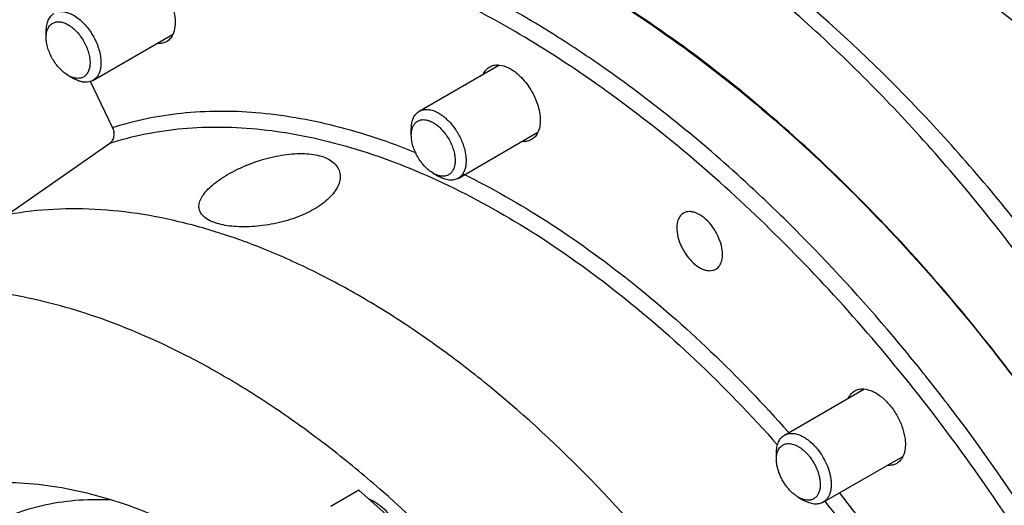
# Model space of a CAD drawing. Header units: inches. Extents: x 0 to 34, y 0 to 22.
# Tile 135 of 175: x 27.1 to 28.3, y 14.5 to 15.1. Entities that reach past the tile are written whole.
import ezdxf

# ---------------------------------------------------------------- set-up
doc = ezdxf.new("R2010")
doc.units = ezdxf.units.IN
doc.header["$LTSCALE"] = 1.87
doc.header["$MEASUREMENT"] = 0
doc.layers.get('0').update_dxf_attribs({"linetype": 'CONTINUOUS'})
doc.layers.add('3_ALL_AXES', color=7, linetype='CONTINUOUS')
doc.layers.add('7_ALL_FEATURES', color=7, linetype='CONTINUOUS')

msp = doc.modelspace()

# ---------------------------------------------------------------- linework, layer by layer
at = {"color": 7, "linetype": 'Continuous'}
for points, knots in [([(28.252235, 15.343355), (28.289376, 15.320331), (28.36365, 15.269126), (28.471244, 15.181176), (28.577289, 15.080706), (28.644854, 15.007431), (28.678121, 14.969008)], [0, 0, 0, 0, 0.23040217, 0.47491929, 0.73203249, 1, 1, 1, 1]), ([(28.181111, 15.293144), (28.219259, 15.270623), (28.295609, 15.220655), (28.406518, 15.134778), (28.515811, 15.036675), (28.585493, 14.964929), (28.61975, 14.927283)], [0, 0, 0, 0, 0.23187931, 0.47694304, 0.73357284, 1, 1, 1, 1]), ([(28.089285, 15.249277), (28.130755, 15.226932), (28.213889, 15.176837), (28.334817, 15.089482), (28.453921, 14.988584), (28.529692, 14.914086), (28.566837, 14.874852)], [0, 0, 0, 0, 0.23198238, 0.47725555, 0.73392771, 1, 1, 1, 1]), ([(28.429363, 14.533257), (28.372968, 14.617582), (28.281109, 14.73756), (28.144808, 14.881235), (28.039638, 14.976784), (27.931737, 15.060086), (27.822426, 15.130113), (27.713067, 15.185972), (27.638681, 15.21416), (27.601933, 15.225443)], [0, 0, 0, 0, 0.2771836, 0.41120619, 0.54077656, 0.66502221, 0.78324419, 0.89496731, 1, 1, 1, 1]), ([(28.501855, 14.626192), (28.461686, 14.688311), (28.397957, 14.778156), (28.306014, 14.890416), (28.213453, 14.992905), (28.116275, 15.085265), (28.015179, 15.165304), (27.964313, 15.200666), (27.938944, 15.217137)], [0, 0, 0, 0, 0.27003935, 0.4014018, 0.52953438, 0.77403325, 0.88958625, 1, 1, 1, 1]), ([(28.503577, 14.574614), (28.463237, 14.641019), (28.398791, 14.737166), (28.30506, 14.857432), (28.21029, 14.967268), (28.110277, 15.066239), (28.005838, 15.151912), (27.953271, 15.189744), (27.927057, 15.207346)], [0, 0, 0, 0, 0.27030946, 0.40193249, 0.53029548, 0.77486648, 0.89014885, 1, 1, 1, 1])]:
    msp.add_open_spline(points, degree=3, knots=knots, dxfattribs=at)
at = {"layer": '3_ALL_AXES', "color": 7, "linetype": 'Continuous'}
for p, q in [((27.23517, 15.003568), (27.331596, 15.059239)), ((27.630238, 14.966345), (27.726665, 15.022017)), ((27.677113, 14.885155), (27.773054, 14.940546)), ((28.072182, 14.574457), (28.168451, 14.630037)), ((28.119057, 14.493267), (28.215326, 14.548847)), ((27.55702, 14.507867), (27.522924, 14.488181)), ((27.612474, 14.458693), (27.55702, 14.507867))]:
    msp.add_line(p, q, dxfattribs=at)
msp.add_arc((27.002175, 14.031111), 0.72609, 71.73299, 72.408854, dxfattribs=at)
for points, knots in [([(27.57012, 15.233624), (27.609439, 15.223196), (27.68933, 15.195684), (27.806887, 15.138402), (27.924602, 15.064577), (28.040775, 14.975301), (28.153755, 14.871866), (28.261909, 14.755773), (28.363665, 14.628718), (28.425964, 14.538353), (28.455725, 14.491782)], [0, 0, 0, 0, 0.10346592, 0.21417397, 0.33195009, 0.45626888, 0.58632711, 0.72110667, 0.85942831, 1, 1, 1, 1]), ([(27.289506, 15.139815), (27.292994, 15.138881), (27.300142, 15.135589), (27.30988, 15.127989), (27.318793, 15.117918), (27.326223, 15.106118), (27.331629, 15.093455), (27.334609, 15.080848), (27.334951, 15.069206), (27.333197, 15.062058), (27.331773, 15.05905)], [0, 0, 0, 0, 0.10876989, 0.2334833, 0.36994181, 0.51180724, 0.65178229, 0.78289863, 0.89973838, 1, 1, 1, 1]), ([(27.331773, 15.05905), (27.33092, 15.057249), (27.328826, 15.053936), (27.325796, 15.051417), (27.324179, 15.050483)], [0, 0, 0, 0, 0.51618085, 1, 1, 1, 1]), ([(27.324179, 15.050483), (27.322637, 15.049591), (27.319141, 15.048258), (27.315423, 15.048032), (27.313534, 15.04814)], [0, 0, 0, 0, 0.48490666, 1, 1, 1, 1]), ([(27.70802, 15.011925), (27.708871, 15.013614), (27.710928, 15.016719), (27.71383, 15.019081), (27.715373, 15.019971)], [0, 0, 0, 0, 0.5147912, 1, 1, 1, 1]), ([(27.715373, 15.019971), (27.716992, 15.020905), (27.720688, 15.02227), (27.724603, 15.022426), (27.72659, 15.022264)], [0, 0, 0, 0, 0.48388541, 1, 1, 1, 1]), ([(27.72659, 15.022264), (27.730601, 15.021937), (27.736804, 15.01987), (27.744376, 15.015325), (27.748163, 15.012331), (27.750026, 15.010679)], [0, 0, 0, 0, 0.45565266, 0.71803448, 1, 1, 1, 1]), ([(27.750026, 15.010679), (27.752607, 15.00839), (27.757534, 15.003293), (27.76393, 14.994664), (27.769276, 14.985183), (27.773328, 14.975296), (27.775905, 14.965416), (27.777154, 14.95362), (27.775842, 14.944844), (27.773456, 14.940106)], [0, 0, 0, 0, 0.13176408, 0.26967894, 0.40926358, 0.54636738, 0.67686809, 0.79736415, 1, 1, 1, 1]), ([(27.773456, 14.940106), (27.772605, 14.938417), (27.770548, 14.935312), (27.767646, 14.93295), (27.766103, 14.93206)], [0, 0, 0, 0, 0.5147912, 1, 1, 1, 1]), ([(27.766103, 14.93206), (27.764484, 14.931126), (27.760788, 14.929761), (27.756873, 14.929605), (27.754886, 14.929766)], [0, 0, 0, 0, 0.48388541, 1, 1, 1, 1]), ([(27.363999, 14.847249), (27.363507, 14.849079), (27.363239, 14.85317), (27.365065, 14.859437), (27.368861, 14.865849), (27.374495, 14.872363), (27.381839, 14.87889), (27.390728, 14.885309), (27.400963, 14.891473), (27.416345, 14.899279), (27.437113, 14.907318), (27.458761, 14.912653), (27.47592, 14.914842), (27.487976, 14.915328), (27.499136, 14.914643), (27.506171, 14.913348), (27.509446, 14.912471)], [0, 0, 0, 0, 0.03273702, 0.06895775, 0.11117888, 0.1605386, 0.21717683, 0.28054974, 0.34970377, 0.42337069, 0.57833309, 0.7333233, 0.80718379, 0.87688244, 0.94143418, 1, 1, 1, 1]), ([(27.509446, 14.912471), (27.512541, 14.911642), (27.518266, 14.909637), (27.525654, 14.905205), (27.531051, 14.899595), (27.533155, 14.8951), (27.533762, 14.892839)], [0, 0, 0, 0, 0.29451435, 0.55405887, 0.78487221, 1, 1, 1, 1]), ([(27.533762, 14.892839), (27.534337, 14.890699), (27.53479, 14.886033), (27.533282, 14.878853), (27.529734, 14.871585), (27.524265, 14.864398), (27.517002, 14.857455), (27.508116, 14.850912), (27.497804, 14.844926), (27.482213, 14.837736), (27.460979, 14.83103), (27.438946, 14.827349), (27.421536, 14.826316), (27.40932, 14.826507), (27.398072, 14.827626), (27.390993, 14.829035), (27.387697, 14.829918)], [0, 0, 0, 0, 0.03753947, 0.07784832, 0.12279827, 0.17342375, 0.23004003, 0.29241341, 0.35992599, 0.43164516, 0.58286797, 0.73549861, 0.80875136, 0.87806049, 0.94219684, 1, 1, 1, 1]), ([(28.304912, 13.187368), (28.310498, 13.208217), (28.319878, 13.251486), (28.328535, 13.318847), (28.332043, 13.389731), (28.330387, 13.463653), (28.323587, 13.540138), (28.307485, 13.646355), (28.274513, 13.782195), (28.216712, 13.944634), (28.141618, 14.104593), (28.051207, 14.25786), (27.947845, 14.400424), (27.834253, 14.528534), (27.731992, 14.621871), (27.647499, 14.686088), (27.584469, 14.727959), (27.52125, 14.763988), (27.458252, 14.793929), (27.395887, 14.817582), (27.334562, 14.834783), (27.274674, 14.845401), (27.216617, 14.849353), (27.160778, 14.846579), (27.107539, 14.837077), (27.057295, 14.820887), (27.025945, 14.805654), (27.011011, 14.797033)], [0, 0, 0, 0, 0.02697435, 0.05524227, 0.08478731, 0.11558404, 0.14757704, 0.18068225, 0.24977443, 0.32188253, 0.39581449, 0.47027625, 0.54394496, 0.61554091, 0.6839019, 0.71657362, 0.74809727, 0.77840012, 0.80743397, 0.83518073, 0.86165679, 0.88691657, 0.9110589, 0.9342274, 0.95661307, 0.97844868, 1, 1, 1, 1]), ([(27.387697, 14.829918), (27.384633, 14.830739), (27.379033, 14.83261), (27.3718, 14.836511), (27.367288, 14.840671), (27.364988, 14.844363), (27.364258, 14.846283), (27.363999, 14.847249)], [0, 0, 0, 0, 0.3108314, 0.57600622, 0.80033911, 0.90197757, 1, 1, 1, 1]), ([(27.94995, 14.84305), (27.949093, 14.842556), (27.947458, 14.841345), (27.944671, 14.838103), (27.943361, 14.835019), (27.942782, 14.832859)], [0, 0, 0, 0, 0.23293432, 0.47377659, 1, 1, 1, 1]), ([(27.996228, 14.785466), (27.997081, 14.788649), (27.997538, 14.795905), (27.995354, 14.807074), (27.990623, 14.818449), (27.983798, 14.828899), (27.975564, 14.837397), (27.967828, 14.842388), (27.961652, 14.844478), (27.957391, 14.845037), (27.953421, 14.844621), (27.951023, 14.843669), (27.94995, 14.84305)], [0, 0, 0, 0, 0.11536115, 0.24954142, 0.39568551, 0.54393134, 0.68396251, 0.80737678, 0.86165823, 0.91108824, 0.9566458, 1, 1, 1, 1]), ([(27.942782, 14.832859), (27.941929, 14.829676), (27.941472, 14.82242), (27.943656, 14.811252), (27.948386, 14.799877), (27.955212, 14.789426), (27.963446, 14.780928), (27.971181, 14.775937), (27.977358, 14.773848), (27.981618, 14.773289), (27.985589, 14.773705), (27.987987, 14.774657), (27.98906, 14.775275)], [0, 0, 0, 0, 0.11536115, 0.24954142, 0.39568551, 0.54393134, 0.68396251, 0.80737678, 0.86165823, 0.91108824, 0.9566458, 1, 1, 1, 1]), ([(27.98906, 14.775275), (27.989917, 14.775769), (27.991551, 14.77698), (27.994339, 14.780222), (27.995649, 14.783307), (27.996228, 14.785466)], [0, 0, 0, 0, 0.23293432, 0.47377659, 1, 1, 1, 1]), ([(27.221616, 14.723247), (27.187618, 14.734025), (27.136231, 14.746215), (27.067767, 14.752643), (27.018977, 14.7524), (26.972008, 14.747178), (26.927094, 14.736981), (26.884481, 14.721864), (26.857698, 14.708517), (26.844841, 14.701095)], [0, 0, 0, 0, 0.27545124, 0.40529219, 0.53044185, 0.65158777, 0.76956487, 0.88534579, 1, 1, 1, 1]), ([(27.698495, 14.396517), (27.662694, 14.435052), (27.606878, 14.489657), (27.528038, 14.555115), (27.468847, 14.598813), (27.409178, 14.637483), (27.331128, 14.681101), (27.270469, 14.707175), (27.229765, 14.720611)], [0, 0, 0, 0, 0.27421723, 0.40612917, 0.53401961, 0.65756779, 0.77653025, 1, 1, 1, 1]), ([(28.149786, 14.619678), (28.150638, 14.621443), (28.152724, 14.624688), (28.155712, 14.627157), (28.157307, 14.628078)], [0, 0, 0, 0, 0.51565675, 1, 1, 1, 1]), ([(28.157307, 14.628078), (28.158901, 14.628998), (28.162534, 14.630351), (28.166386, 14.630536), (28.168341, 14.630391)], [0, 0, 0, 0, 0.48434351, 1, 1, 1, 1]), ([(28.168341, 14.630391), (28.171897, 14.630127), (28.177394, 14.628488), (28.184224, 14.624786), (28.191504, 14.619597), (28.199974, 14.611132), (28.205555, 14.603111), (28.208057, 14.598777)], [0, 0, 0, 0, 0.20391218, 0.31975559, 0.44416428, 0.71382845, 1, 1, 1, 1]), ([(28.208057, 14.598777), (28.210559, 14.594444), (28.214715, 14.5856), (28.217811, 14.574032), (28.218665, 14.565133), (28.218456, 14.557367), (28.217126, 14.551787), (28.215577, 14.548575)], [0, 0, 0, 0, 0.28617113, 0.55583545, 0.68024429, 0.79608783, 1, 1, 1, 1]), ([(28.215577, 14.548575), (28.214725, 14.54681), (28.212639, 14.543566), (28.209651, 14.541096), (28.208056, 14.540176)], [0, 0, 0, 0, 0.51565675, 1, 1, 1, 1]), ([(28.208056, 14.540176), (28.206462, 14.539255), (28.20283, 14.537902), (28.198977, 14.537718), (28.197022, 14.537863)], [0, 0, 0, 0, 0.48434351, 1, 1, 1, 1]), ([(27.60418, 14.466109), (27.601744, 14.469585), (27.596604, 14.476149), (27.588063, 14.484813), (27.579073, 14.491882), (27.572675, 14.495544), (27.569479, 14.496999)], [0, 0, 0, 0, 0.27121513, 0.53143803, 0.77560273, 1, 1, 1, 1])]:
    msp.add_open_spline(points, degree=3, knots=knots, dxfattribs=at)
at = {"layer": '7_ALL_FEATURES', "color": 7, "linetype": 'Continuous'}
for p, q in [((27.178587, 15.055644), (27.178586, 15.063299)), ((27.205102, 15.009717), (27.211731, 15.00589)), ((27.259014, 14.946705), (27.232178, 15.002119)), ((27.62053, 14.937232), (27.62053, 14.944886)), ((27.129928, 14.840155), (27.255635, 14.927611)), ((27.647047, 14.891304), (27.653676, 14.887477)), ((28.28178, 14.596164), (28.281399, 14.596671)), ((28.07683, 14.578329), (28.077463, 14.577616)), ((28.062474, 14.545343), (28.062474, 14.552998)), ((28.08899, 14.499416), (28.095619, 14.495589))]:
    msp.add_line(p, q, dxfattribs=at)
for centre, radius, start, end in [((27.055799, 13.883119), 1.387965, 57.544921, 57.971882), ((27.014796, 13.81987), 1.463339, 54.883061, 57.519219), ((26.983628, 13.77426), 1.497388, 54.784405, 54.918267), ((26.97683, 13.764645), 1.509163, 54.379627, 54.784053), ((26.729686, 13.467555), 1.917072, 45.306366, 47.494207), ((26.478827, 13.239686), 2.256252, 36.972627, 38.916901), ((26.455083, 13.221708), 2.286034, 36.667183, 36.958806), ((26.390126, 13.175616), 2.365663, 23.376508, 36.623117)]:
    msp.add_arc(centre, radius, start, end, dxfattribs=at)
for points, knots in [([(27.791885, 15.059819), (27.764021, 15.07725), (27.708296, 15.1094), (27.623161, 15.149866), (27.538955, 15.181191), (27.456315, 15.203118), (27.375862, 15.215457), (27.298193, 15.218074), (27.223943, 15.2109), (27.17649, 15.199448), (27.153741, 15.192113)], [0, 0, 0, 0, 0.14673231, 0.28688602, 0.42035899, 0.54726057, 0.66793045, 0.78297036, 0.893292, 1, 1, 1, 1]), ([(27.844243, 14.999622), (27.814252, 15.020685), (27.754121, 15.059706), (27.661733, 15.109405), (27.570007, 15.148499), (27.479766, 15.17661), (27.391815, 15.19345), (27.306931, 15.198814), (27.225933, 15.19258), (27.174284, 15.180507), (27.149638, 15.17256)], [0, 0, 0, 0, 0.14843484, 0.28998169, 0.42439177, 0.55166334, 0.67207535, 0.78622973, 0.8951166, 1, 1, 1, 1]), ([(27.178587, 15.063298), (27.178586, 15.065674), (27.178864, 15.069162), (27.179936, 15.073546), (27.181027, 15.076467), (27.182417, 15.079081), (27.184097, 15.081361), (27.186049, 15.083283), (27.187526, 15.084314), (27.188295, 15.084758)], [0, 0, 0, 0, 0.28927552, 0.42254384, 0.5485047, 0.66790479, 0.78188214, 0.89196051, 1, 1, 1, 1]), ([(27.195159, 15.086877), (27.196956, 15.087037), (27.199767, 15.086884), (27.203479, 15.086049), (27.206401, 15.085068), (27.209362, 15.083758), (27.21342, 15.081539), (27.218438, 15.077982), (27.224114, 15.072737), (27.229398, 15.066588), (27.234124, 15.059732), (27.238141, 15.052382), (27.241323, 15.044773), (27.243569, 15.037144), (27.244622, 15.030852), (27.244911, 15.026023), (27.244856, 15.022614), (27.244534, 15.019377), (27.243947, 15.016338), (27.243098, 15.013521), (27.241994, 15.010949), (27.240641, 15.008643), (27.239049, 15.006622), (27.237231, 15.004907), (27.235874, 15.003974), (27.23517, 15.003568)], [0, 0, 0, 0, 0.04878286, 0.07510667, 0.10282272, 0.1319813, 0.1625756, 0.22778703, 0.29770544, 0.37112999, 0.44659985, 0.52251559, 0.59724845, 0.66924802, 0.73715544, 0.76925395, 0.79997683, 0.82926776, 0.85711719, 0.88355857, 0.90868578, 0.93264961, 0.95566608, 0.97800775, 1, 1, 1, 1]), ([(27.179492, 15.063053), (27.17971, 15.063867), (27.180223, 15.06543), (27.181256, 15.067604), (27.182524, 15.069519), (27.184014, 15.071154), (27.185714, 15.072489), (27.187605, 15.07351), (27.189666, 15.074203), (27.191109, 15.074441), (27.191845, 15.074507)], [0, 0, 0, 0, 0.14030148, 0.27311365, 0.39953569, 0.52109613, 0.63971872, 0.75763267, 0.87708716, 1, 1, 1, 1]), ([(27.191845, 15.074507), (27.193419, 15.074647), (27.195893, 15.074479), (27.199143, 15.073662), (27.201707, 15.072712), (27.2043, 15.071453), (27.207843, 15.069331), (27.212181, 15.065959), (27.217005, 15.061042), (27.221383, 15.05535), (27.225151, 15.049096), (27.228168, 15.042514), (27.230321, 15.035849), (27.23153, 15.02935), (27.231716, 15.02414), (27.231319, 15.020286), (27.230776, 15.017658), (27.229985, 15.015245), (27.228952, 15.013069), (27.227685, 15.011154), (27.226194, 15.009518), (27.224494, 15.008183), (27.222602, 15.007161), (27.220541, 15.006467), (27.219097, 15.00623), (27.218361, 15.006164)], [0, 0, 0, 0, 0.05017016, 0.07745106, 0.10630526, 0.13677447, 0.16882673, 0.23724992, 0.3104831, 0.38691694, 0.46467155, 0.54176293, 0.61625898, 0.68644029, 0.75098002, 0.78091438, 0.80923763, 0.83600376, 0.8613406, 0.88545777, 0.90864689, 0.93127503, 0.95376761, 0.97655391, 1, 1, 1, 1]), ([(27.178587, 15.055644), (27.178587, 15.056936), (27.178723, 15.059432), (27.17918, 15.061892), (27.179492, 15.063053)], [0, 0, 0, 0, 0.51811466, 1, 1, 1, 1]), ([(27.205102, 15.009717), (27.203287, 15.010765), (27.199702, 15.013278), (27.194769, 15.017894), (27.190222, 15.02335), (27.186234, 15.029441), (27.182953, 15.035941), (27.180501, 15.042606), (27.178971, 15.049186), (27.178587, 15.053548), (27.178587, 15.055644)], [0, 0, 0, 0, 0.11415627, 0.23732686, 0.36697606, 0.49999965, 0.63302348, 0.76267314, 0.88584489, 1, 1, 1, 1]), ([(27.218361, 15.006164), (27.217329, 15.006072), (27.215163, 15.006103), (27.211858, 15.006736), (27.208448, 15.007942), (27.20622, 15.009072), (27.205102, 15.009717)], [0, 0, 0, 0, 0.2233275, 0.46331004, 0.72193318, 1, 1, 1, 1]), ([(27.228305, 15.001449), (27.227014, 15.001333), (27.224307, 15.001372), (27.220176, 15.002164), (27.215914, 15.003671), (27.213129, 15.005083), (27.211731, 15.00589)], [0, 0, 0, 0, 0.223347, 0.46330863, 0.72192545, 1, 1, 1, 1]), ([(28.024984, 14.880838), (27.99791, 14.905638), (27.943214, 14.952837), (27.885602, 14.996446), (27.856578, 15.016851)], [0, 0, 0, 0, 0.50856005, 1, 1, 1, 1]), ([(27.23517, 15.003568), (27.234658, 15.003272), (27.233595, 15.002736), (27.23133, 15.0019), (27.229524, 15.001557), (27.228305, 15.001449)], [0, 0, 0, 0, 0.2451455, 0.4924579, 1, 1, 1, 1]), ([(28.239358, 14.617034), (28.21051, 14.653887), (28.151202, 14.724927), (28.056768, 14.823905), (27.958789, 14.913157), (27.890357, 14.966664), (27.855785, 14.991434)], [0, 0, 0, 0, 0.26112395, 0.51592126, 0.76270515, 1, 1, 1, 1]), ([(27.259014, 14.946705), (27.272398, 14.951031), (27.299974, 14.9583), (27.357844, 14.967247), (27.43493, 14.96738), (27.530705, 14.9506), (27.594295, 14.929245), (27.626389, 14.916186)], [0, 0, 0, 0, 0.11226236, 0.22708319, 0.46667373, 0.7234557, 1, 1, 1, 1]), ([(27.62053, 14.944886), (27.62053, 14.946107), (27.620629, 14.948487), (27.621097, 14.951934), (27.62188, 14.955133), (27.62297, 14.958054), (27.624361, 14.960668), (27.62604, 14.962949), (27.627992, 14.96487), (27.62947, 14.965902), (27.630238, 14.966345)], [0, 0, 0, 0, 0.14860257, 0.28950023, 0.42272031, 0.54864327, 0.66799913, 0.78193898, 0.89198699, 1, 1, 1, 1]), ([(27.630238, 14.966345), (27.631007, 14.966789), (27.632639, 14.967553), (27.635279, 14.968283), (27.638094, 14.968597), (27.642145, 14.968456), (27.646337, 14.967447), (27.650508, 14.965739), (27.652619, 14.964634), (27.653676, 14.964024)], [0, 0, 0, 0, 0.1080616, 0.21816061, 0.3321565, 0.45156124, 0.71037184, 0.85140865, 1, 1, 1, 1]), ([(27.653676, 14.964024), (27.65536, 14.963052), (27.658705, 14.960816), (27.663444, 14.956829), (27.667972, 14.952178), (27.672196, 14.946965), (27.676024, 14.941299), (27.679375, 14.935302), (27.682178, 14.9291), (27.684372, 14.922827), (27.685912, 14.916615), (27.686764, 14.910596), (27.686909, 14.904895), (27.686341, 14.89963), (27.685066, 14.894911), (27.683394, 14.891451), (27.681723, 14.889097), (27.680338, 14.88756), (27.678805, 14.886232), (27.677689, 14.885488), (27.677113, 14.885155)], [0, 0, 0, 0, 0.06237291, 0.1287272, 0.19831246, 0.27029004, 0.34366744, 0.41739841, 0.49042269, 0.56170961, 0.63030682, 0.69539416, 0.75634231, 0.8127807, 0.86468149, 0.91245646, 0.93510183, 0.95710712, 0.97866779, 1, 1, 1, 1]), ([(27.255635, 14.927611), (27.269749, 14.932174), (27.298894, 14.939742), (27.344212, 14.946254), (27.391346, 14.948004), (27.440051, 14.945003), (27.490105, 14.93727), (27.559675, 14.920395), (27.611142, 14.901172), (27.645052, 14.88597)], [0, 0, 0, 0, 0.11116155, 0.2250757, 0.34246562, 0.4639984, 0.59022134, 0.7215137, 1, 1, 1, 1]), ([(27.255635, 14.927611), (27.256932, 14.928513), (27.259202, 14.931047), (27.260912, 14.935967), (27.260933, 14.941443), (27.259827, 14.945026), (27.259014, 14.946705)], [0, 0, 0, 0, 0.22659391, 0.47130828, 0.73232696, 1, 1, 1, 1]), ([(27.621468, 14.944761), (27.62183, 14.946082), (27.62254, 14.947985), (27.623875, 14.950257), (27.625012, 14.951739), (27.626297, 14.953022), (27.627724, 14.954097), (27.629281, 14.954956), (27.630956, 14.955593), (27.632738, 14.956003), (27.635288, 14.956249), (27.63871, 14.955947), (27.64292, 14.954688), (27.645667, 14.953338), (27.647047, 14.952542)], [0, 0, 0, 0, 0.12914089, 0.18967455, 0.24801001, 0.30471174, 0.36043081, 0.41588298, 0.47180048, 0.52888794, 0.58777334, 0.71272949, 0.84982793, 1, 1, 1, 1]), ([(27.647047, 14.952542), (27.648705, 14.951585), (27.651987, 14.94932), (27.656549, 14.945197), (27.660811, 14.940338), (27.664637, 14.934898), (27.667906, 14.929047), (27.670516, 14.922971), (27.672385, 14.916862), (27.673452, 14.910909), (27.673683, 14.905297), (27.673067, 14.900196), (27.671816, 14.896404), (27.670387, 14.893829), (27.669148, 14.89217), (27.667726, 14.890752), (27.666133, 14.889588), (27.664382, 14.88869), (27.66249, 14.888066), (27.660475, 14.88772), (27.657581, 14.887629), (27.655373, 14.887994), (27.653915, 14.888384)], [0, 0, 0, 0, 0.06599661, 0.13690154, 0.21149117, 0.28831534, 0.36574372, 0.44211696, 0.51584183, 0.58550978, 0.65002544, 0.7087618, 0.76175219, 0.78638865, 0.81001284, 0.83289643, 0.85535989, 0.87775719, 0.90044672, 0.92376593, 0.94800146, 1, 1, 1, 1]), ([(27.62053, 14.937232), (27.62053, 14.937901), (27.620602, 14.940432), (27.620975, 14.942963), (27.621468, 14.944761)], [0, 0, 0, 0, 0.26411267, 1, 1, 1, 1]), ([(27.647046, 14.891305), (27.646158, 14.891817), (27.644387, 14.892946), (27.640898, 14.895565), (27.636711, 14.899482), (27.632166, 14.904937), (27.628178, 14.911029), (27.624896, 14.917529), (27.622445, 14.924194), (27.620914, 14.930774), (27.62053, 14.935136), (27.62053, 14.937232)], [0, 0, 0, 0, 0.05583052, 0.11422714, 0.23739458, 0.36703046, 0.50004431, 0.63305639, 0.76269468, 0.88585524, 1, 1, 1, 1]), ([(27.653915, 14.888384), (27.652754, 14.888694), (27.650395, 14.889529), (27.648165, 14.890659), (27.647047, 14.891304)], [0, 0, 0, 0, 0.48211434, 1, 1, 1, 1]), ([(27.677113, 14.885155), (27.676345, 14.884712), (27.674713, 14.883948), (27.672073, 14.883217), (27.669258, 14.882904), (27.665207, 14.883044), (27.661014, 14.884054), (27.656844, 14.885762), (27.654733, 14.886867), (27.653676, 14.887477)], [0, 0, 0, 0, 0.1080616, 0.21816061, 0.3321565, 0.45156124, 0.71037184, 0.85140865, 1, 1, 1, 1]), ([(27.683353, 14.890557), (27.718119, 14.873434), (27.787681, 14.83364), (27.887806, 14.76141), (27.985478, 14.675911), (28.046867, 14.612063), (28.07683, 14.578329)], [0, 0, 0, 0, 0.23014669, 0.47470539, 0.732052, 1, 1, 1, 1]), ([(27.645052, 14.88597), (27.68201, 14.869402), (27.756165, 14.829733), (27.862828, 14.755558), (27.966927, 14.666013), (28.032126, 14.598421), (28.063902, 14.562551)], [0, 0, 0, 0, 0.22805235, 0.4720336, 0.73018232, 1, 1, 1, 1]), ([(28.234322, 14.657047), (28.221912, 14.672414), (28.17221, 14.732301), (28.119277, 14.789521), (28.077993, 14.830359)], [0, 0, 0, 0, 0.25381435, 1, 1, 1, 1]), ([(28.553239, 14.080327), (28.53333, 14.128132), (28.490016, 14.222778), (28.415643, 14.360218), (28.332385, 14.492327), (28.271207, 14.576348), (28.239358, 14.617034)], [0, 0, 0, 0, 0.24917013, 0.50037157, 0.75138595, 1, 1, 1, 1]), ([(28.072182, 14.574457), (28.072822, 14.574826), (28.074166, 14.575479), (28.076319, 14.576173), (28.078601, 14.57658), (28.080994, 14.5767), (28.083482, 14.57653), (28.086985, 14.575909), (28.09152, 14.57438), (28.096922, 14.571523), (28.102283, 14.567679), (28.107463, 14.562951), (28.110654, 14.559353), (28.112192, 14.557439)], [0, 0, 0, 0, 0.04727003, 0.09516251, 0.1442623, 0.19507749, 0.24803037, 0.30343275, 0.42224188, 0.55230019, 0.6930176, 0.8429816, 1, 1, 1, 1]), ([(28.062474, 14.552998), (28.062474, 14.555373), (28.062751, 14.558861), (28.063823, 14.563245), (28.064914, 14.566166), (28.066304, 14.56878), (28.067984, 14.57106), (28.069936, 14.572982), (28.071414, 14.574013), (28.072182, 14.574457)], [0, 0, 0, 0, 0.28927079, 0.42253855, 0.548497, 0.66789513, 0.78186805, 0.89195339, 1, 1, 1, 1]), ([(28.062474, 14.545343), (28.062474, 14.546635), (28.06261, 14.549131), (28.063067, 14.551591), (28.063379, 14.552752)], [0, 0, 0, 0, 0.5181144, 1, 1, 1, 1]), ([(28.063379, 14.552752), (28.063632, 14.553697), (28.064242, 14.555502), (28.065516, 14.557972), (28.067108, 14.560081), (28.068998, 14.561794), (28.071159, 14.563083), (28.073557, 14.563926), (28.076154, 14.564315), (28.078912, 14.564246), (28.081792, 14.563729), (28.08476, 14.562771), (28.087779, 14.561387), (28.09081, 14.559597), (28.093816, 14.557423), (28.09676, 14.554894), (28.0996, 14.552042), (28.101383, 14.549974), (28.102249, 14.548897)], [0, 0, 0, 0, 0.05901212, 0.11440783, 0.16688733, 0.21742879, 0.26723525, 0.31759825, 0.36973879, 0.424678, 0.48314937, 0.54560381, 0.61221887, 0.68294059, 0.75751804, 0.83558451, 0.91665894, 1, 1, 1, 1]), ([(28.112192, 14.557439), (28.114414, 14.554676), (28.118487, 14.548818), (28.123352, 14.539406), (28.126285, 14.531206), (28.127823, 14.524676), (28.128541, 14.519968), (28.128831, 14.515438), (28.128689, 14.511145), (28.128115, 14.507144), (28.127115, 14.503485), (28.125697, 14.500215), (28.123875, 14.497379), (28.121671, 14.49502), (28.119954, 14.493785), (28.119057, 14.493267)], [0, 0, 0, 0, 0.14931277, 0.2993581, 0.44498384, 0.51468348, 0.58159239, 0.64530568, 0.70553399, 0.76213235, 0.81514081, 0.8648077, 0.91163414, 0.95637256, 1, 1, 1, 1]), ([(28.075732, 14.511172), (28.074721, 14.51243), (28.072787, 14.515043), (28.070187, 14.519177), (28.067906, 14.523497), (28.065981, 14.527926), (28.064445, 14.532391), (28.063325, 14.536817), (28.062639, 14.541129), (28.062474, 14.543965), (28.062474, 14.545343)], [0, 0, 0, 0, 0.12980056, 0.26120123, 0.39252988, 0.52236872, 0.64929035, 0.77194181, 0.88915658, 1, 1, 1, 1]), ([(28.102249, 14.548897), (28.103515, 14.547322), (28.105904, 14.544025), (28.109004, 14.538771), (28.111579, 14.533286), (28.113561, 14.527716), (28.114899, 14.522206), (28.115556, 14.516898), (28.115515, 14.511928), (28.11477, 14.50742), (28.113331, 14.503489), (28.111534, 14.500739), (28.109796, 14.498984), (28.108369, 14.497897), (28.106811, 14.497026), (28.105133, 14.49638), (28.103347, 14.495962), (28.10079, 14.495707), (28.097357, 14.496004), (28.093131, 14.497263), (28.090374, 14.498617), (28.08899, 14.499416)], [0, 0, 0, 0, 0.07903855, 0.1589611, 0.23828603, 0.31566587, 0.38980697, 0.45962708, 0.52433697, 0.58355965, 0.63747463, 0.68696732, 0.7106015, 0.73381362, 0.75690264, 0.78017606, 0.80392881, 0.8284265, 0.88042251, 0.93746431, 1, 1, 1, 1]), ([(26.973586, 14.478091), (26.985005, 14.484683), (27.008974, 14.496329), (27.047389, 14.508708), (27.088094, 14.515972), (27.130787, 14.518093), (27.175175, 14.515072), (27.220964, 14.506954), (27.267851, 14.493802), (27.315533, 14.475718), (27.363701, 14.452826), (27.429394, 14.415384), (27.510591, 14.35716), (27.603006, 14.272812), (27.689865, 14.174853), (27.768889, 14.065856), (27.838016, 13.948671), (27.89543, 13.826374), (27.939627, 13.702166), (27.969446, 13.579304), (27.981888, 13.478872), (27.983609, 13.402102), (27.980114, 13.331478), (27.971605, 13.280002), (27.962866, 13.247387)], [0, 0, 0, 0, 0.02155379, 0.04339191, 0.06578015, 0.0889513, 0.1130964, 0.13835909, 0.16483818, 0.19258812, 0.22162531, 0.25193163, 0.31610183, 0.38447067, 0.45607484, 0.52975199, 0.6042223, 0.67816274, 0.75027911, 0.81937921, 0.88445371, 0.91525397, 0.9448024, 1, 1, 1, 1]), ([(28.08899, 14.499416), (28.087796, 14.500105), (28.085423, 14.501666), (28.082031, 14.504416), (28.078759, 14.5076), (28.07672, 14.509943), (28.075732, 14.511172)], [0, 0, 0, 0, 0.23204968, 0.47744726, 0.73437438, 1, 1, 1, 1]), ([(28.138365, 14.505088), (28.167065, 14.468993), (28.22201, 14.394174), (28.296078, 14.276019), (28.361369, 14.152797), (28.398692, 14.067804), (28.415602, 14.024902)], [0, 0, 0, 0, 0.24866683, 0.49999973, 0.75133277, 1, 1, 1, 1]), ([(27.255332, 14.496075), (27.241374, 14.496682), (27.21388, 14.496225), (27.173746, 14.490105), (27.135959, 14.4786), (27.112474, 14.467345), (27.101334, 14.460913)], [0, 0, 0, 0, 0.2619662, 0.51392572, 0.75880263, 1, 1, 1, 1]), ([(28.119057, 14.493267), (28.118288, 14.492823), (28.116657, 14.492059), (28.114016, 14.491329), (28.111202, 14.491015), (28.108243, 14.491118), (28.105168, 14.491634), (28.100835, 14.492897), (28.097676, 14.494401), (28.095619, 14.495589)], [0, 0, 0, 0, 0.10804712, 0.21813106, 0.33210449, 0.45150141, 0.5774604, 0.71072508, 1, 1, 1, 1]), ([(28.120655, 14.495068), (28.149452, 14.459017), (28.20456, 14.38423), (28.278751, 14.266018), (28.344031, 14.142661), (28.381244, 14.057543), (28.398068, 14.014578)], [0, 0, 0, 0, 0.24862739, 0.49999963, 0.75137207, 1, 1, 1, 1])]:
    msp.add_open_spline(points, degree=3, knots=knots, dxfattribs=at)

doc.saveas('drawing.dxf')
